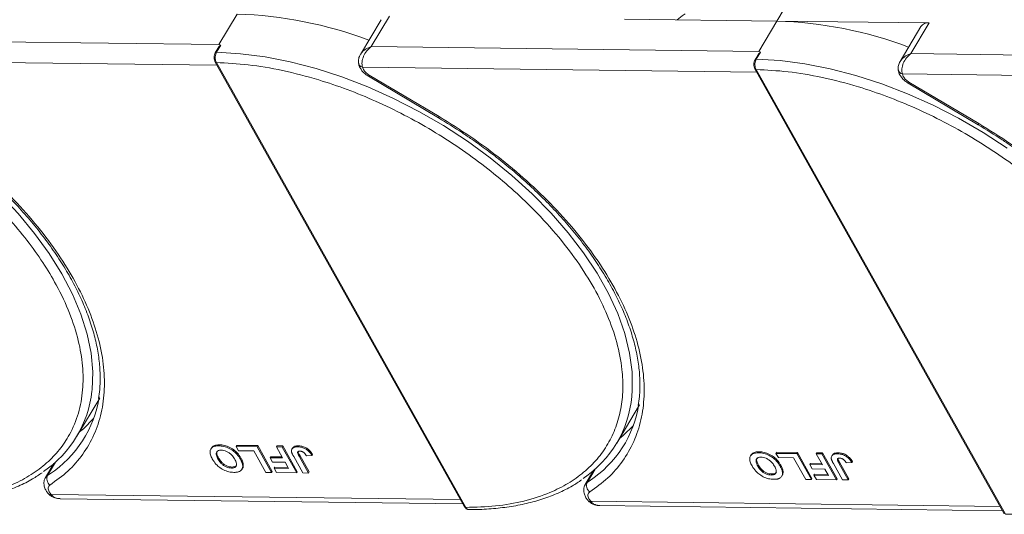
# Model space of a CAD drawing. Header units: millimetres. Extents: x -1190 to 891, y -97 to 1361.
# Tile 33 of 51: x 180 to 278, y 1027 to 1076. Entities that reach past the tile are written whole.
import ezdxf

# ---------------------------------------------------------------- set-up
doc = ezdxf.new("R2010")
doc.units = ezdxf.units.MM

msp = doc.modelspace()

# ---------------------------------------------------------------- linework, layer by layer
at = {"color": 7, "linetype": 'Continuous', "lineweight": 15}
for p, q in [((255.267, 1075.91), (257.378, 1079.459)), ((201.59, 1076.601), (199.781, 1073.559)), ((214.926, 1073.364), (216.735, 1076.406)), ((240.122, 1076.105), (255.267, 1075.91)), ((215.903, 1076.042), (213.849, 1072.588)), ((255.267, 1075.91), (253.458, 1072.868)), ((270.412, 1075.715), (255.267, 1075.91)), ((269.58, 1075.352), (267.525, 1071.897)), ((268.602, 1072.673), (270.412, 1075.715)), ((199.781, 1073.559), (161.249, 1074.055)), ((199.681, 1073.184), (199.419, 1072.744)), ((199.967, 1073.517), (199.537, 1072.795)), ((199.967, 1073.517), (199.781, 1073.559)), ((253.458, 1072.868), (214.926, 1073.364)), ((253.357, 1072.493), (253.096, 1072.053)), ((253.643, 1072.826), (253.214, 1072.104)), ((253.643, 1072.826), (253.458, 1072.868)), ((307.134, 1072.177), (268.602, 1072.673)), ((160.388, 1072.022), (199.581, 1071.518)), ((199.407, 1071.827), (224.205, 1027.566)), ((199.522, 1071.773), (224.32, 1027.512)), ((214.065, 1071.331), (214.159, 1071.074)), ((214.065, 1071.331), (253.257, 1070.827)), ((214.656, 1070.411), (221.604, 1066.279)), ((214.724, 1070.525), (221.672, 1066.393)), ((253.084, 1071.136), (277.881, 1026.875)), ((253.199, 1071.082), (277.996, 1026.821)), ((267.742, 1070.64), (267.835, 1070.384)), ((267.742, 1070.64), (306.934, 1070.136)), ((268.332, 1069.72), (275.281, 1065.588)), ((268.4, 1069.834), (275.349, 1065.702)), ((185.662, 1034.593), (187.924, 1038.395)), ((239.339, 1033.902), (241.6, 1037.704)), ((199.027, 1033.419), (198.966, 1033.318)), ((199.775, 1033.634), (199.835, 1033.735)), ((201.499, 1033.579), (201.559, 1033.68)), ((201.499, 1033.579), (203.579, 1033.552)), ((201.739, 1033.15), (201.499, 1033.579)), ((201.559, 1033.68), (203.639, 1033.654)), ((203.252, 1033.131), (201.739, 1033.15)), ((204.453, 1030.986), (203.252, 1033.131)), ((203.639, 1033.654), (203.579, 1033.552)), ((203.579, 1033.552), (205.02, 1030.979)), ((203.639, 1033.654), (205.081, 1031.08)), ((205.507, 1033.527), (205.567, 1033.629)), ((205.507, 1033.527), (206.074, 1033.52)), ((206.117, 1032.439), (205.507, 1033.527)), ((205.567, 1033.629), (206.134, 1033.622)), ((206.134, 1033.622), (206.074, 1033.52)), ((206.074, 1033.52), (207.516, 1030.947)), ((206.134, 1033.622), (207.576, 1031.048)), ((207.1, 1033.415), (207.039, 1033.313)), ((207.7, 1033.634), (207.64, 1033.533)), ((253.452, 1032.943), (253.512, 1033.045)), ((199.691, 1032.316), (199.752, 1032.418)), ((201.969, 1032.413), (201.909, 1032.312)), ((204.929, 1032.556), (204.869, 1032.455)), ((205.109, 1032.026), (204.869, 1032.455)), ((204.869, 1032.455), (206.117, 1032.439)), ((204.929, 1032.556), (206.059, 1032.542)), ((208.121, 1030.939), (207.212, 1032.561)), ((207.755, 1032.597), (207.815, 1032.699)), ((207.755, 1032.597), (208.688, 1030.932)), ((207.815, 1032.699), (208.748, 1031.033)), ((208.483, 1032.638), (209.032, 1032.663)), ((209.092, 1032.765), (209.032, 1032.663)), ((252.703, 1032.728), (252.643, 1032.627)), ((255.176, 1032.888), (255.236, 1032.99)), ((255.176, 1032.888), (257.255, 1032.861)), ((255.416, 1032.459), (255.176, 1032.888)), ((255.236, 1032.99), (257.316, 1032.963)), ((256.928, 1032.44), (255.416, 1032.459)), ((258.13, 1030.295), (256.928, 1032.44)), ((257.316, 1032.963), (257.255, 1032.861)), ((257.255, 1032.861), (258.697, 1030.288)), ((257.316, 1032.963), (258.757, 1030.389)), ((259.184, 1032.837), (259.244, 1032.938)), ((259.184, 1032.837), (259.751, 1032.829)), ((259.794, 1031.748), (259.184, 1032.837)), ((259.244, 1032.938), (259.811, 1032.931)), ((259.811, 1032.931), (259.751, 1032.829)), ((259.751, 1032.829), (261.193, 1030.256)), ((259.811, 1032.931), (261.253, 1030.357)), ((260.776, 1032.724), (260.716, 1032.622)), ((261.377, 1032.943), (261.317, 1032.842)), ((262.769, 1032.074), (262.708, 1031.972)), ((183.36, 1031.873), (182.535, 1030.485)), ((182.74, 1030.695), (183.527, 1032.019)), ((183.357, 1031.87), (183.359, 1031.87)), ((201.014, 1031.423), (201.075, 1031.525)), ((202.068, 1031.307), (202.128, 1031.408)), ((202.204, 1031.761), (202.143, 1031.659)), ((205.081, 1031.08), (205.02, 1030.979)), ((206.357, 1032.01), (205.109, 1032.026)), ((205.332, 1031.503), (205.272, 1031.401)), ((205.512, 1030.973), (205.272, 1031.401)), ((205.272, 1031.401), (206.708, 1031.383)), ((205.332, 1031.503), (206.651, 1031.486)), ((206.708, 1031.383), (206.357, 1032.01)), ((237.037, 1031.182), (236.212, 1029.794)), ((236.417, 1030.005), (237.204, 1031.328)), ((237.034, 1031.179), (237.035, 1031.179)), ((253.368, 1031.625), (253.428, 1031.727)), ((255.646, 1031.722), (255.585, 1031.621)), ((255.88, 1031.07), (255.82, 1030.968)), ((258.606, 1031.865), (258.546, 1031.764)), ((258.786, 1031.335), (258.546, 1031.764)), ((258.546, 1031.764), (259.794, 1031.748)), ((258.606, 1031.865), (259.736, 1031.851)), ((260.034, 1031.319), (258.786, 1031.335)), ((260.385, 1030.692), (260.034, 1031.319)), ((261.798, 1030.248), (260.889, 1031.87)), ((261.432, 1031.906), (261.492, 1032.008)), ((261.432, 1031.906), (262.365, 1030.241)), ((261.492, 1032.008), (262.425, 1030.342)), ((262.16, 1031.947), (262.708, 1031.972)), ((182.934, 1030.824), (182.74, 1030.695)), ((205.02, 1030.979), (204.453, 1030.986)), ((207.516, 1030.947), (205.512, 1030.973)), ((207.576, 1031.048), (207.516, 1030.947)), ((208.688, 1030.932), (208.121, 1030.939)), ((208.748, 1031.033), (208.688, 1030.932)), ((236.611, 1030.133), (236.417, 1030.005)), ((254.691, 1030.733), (254.752, 1030.834)), ((255.744, 1030.616), (255.805, 1030.717)), ((258.697, 1030.288), (258.13, 1030.295)), ((258.757, 1030.389), (258.697, 1030.288)), ((259.009, 1030.812), (258.948, 1030.711)), ((259.189, 1030.282), (258.948, 1030.711)), ((258.948, 1030.711), (260.385, 1030.692)), ((259.009, 1030.812), (260.327, 1030.795)), ((261.193, 1030.256), (259.189, 1030.282)), ((261.253, 1030.357), (261.193, 1030.256)), ((262.365, 1030.241), (261.798, 1030.248)), ((262.425, 1030.342), (262.365, 1030.241)), ((182.878, 1028.813), (182.868, 1028.825)), ((182.901, 1029.066), (183.096, 1028.808)), ((223.802, 1028.284), (183.096, 1028.808)), ((183.992, 1028.374), (224.041, 1027.858)), ((236.554, 1028.123), (236.545, 1028.134)), ((236.578, 1028.376), (236.772, 1028.118)), ((277.479, 1027.594), (236.772, 1028.118)), ((237.669, 1027.683), (277.718, 1027.167))]:
    msp.add_line(p, q, dxfattribs=at)
at = {"color": 7, "linetype": 'Continuous', "lineweight": 15, "flags": 128}
for points in [[(245.351, 1076.037), (245.862, 1076.425), (246.132, 1076.614)], [(199.537, 1072.795), (201.91, 1072.659), (204.364, 1072.343), (206.879, 1071.851), (209.435, 1071.185), (212.011, 1070.352), (214.588, 1069.358), (217.144, 1068.211), (219.659, 1066.92), (222.113, 1065.496), (224.487, 1063.949), (226.761, 1062.292), (228.918, 1060.539), (230.94, 1058.702), (232.811, 1056.798), (234.516, 1054.84), (236.043, 1052.846), (237.377, 1050.829), (238.51, 1048.808), (239.432, 1046.797), (240.135, 1044.813), (240.614, 1042.871), (240.865, 1040.987), (240.886, 1039.177), (240.838, 1038.557)], [(156.731, 1071.581), (159.309, 1070.686), (161.88, 1069.633), (164.423, 1068.431), (166.918, 1067.088), (169.344, 1065.616), (171.682, 1064.026), (173.914, 1062.331), (176.022, 1060.545), (177.989, 1058.681), (179.799, 1056.754), (181.438, 1054.781), (182.894, 1052.776), (184.153, 1050.756), (185.207, 1048.737), (186.047, 1046.734), (186.665, 1044.764), (187.059, 1042.842), (187.223, 1040.985), (187.157, 1039.205), (187.144, 1039.085)], [(253.214, 1072.104), (255.587, 1071.968), (258.041, 1071.652), (260.556, 1071.16), (263.112, 1070.494), (265.688, 1069.661), (268.264, 1068.667), (270.82, 1067.52), (273.335, 1066.23), (275.79, 1064.805), (278.163, 1063.258)], [(214.724, 1070.525), (214.688, 1070.465), (214.665, 1070.427), (214.656, 1070.411), (214.656, 1070.411)], [(268.4, 1069.834), (268.364, 1069.774), (268.342, 1069.736), (268.333, 1069.721), (268.332, 1069.72)], [(221.672, 1066.393), (221.636, 1066.333), (221.614, 1066.294), (221.605, 1066.279), (221.604, 1066.279)], [(275.349, 1065.702), (275.313, 1065.642), (275.29, 1065.603), (275.281, 1065.588), (275.281, 1065.588)], [(185.912, 1035.013), (186.305, 1035.344), (187.32, 1036.352)], [(239.589, 1034.322), (239.982, 1034.653), (240.996, 1035.661)], [(182.538, 1030.491), (182.597, 1030.572), (182.74, 1030.695)], [(236.215, 1029.8), (236.274, 1029.881), (236.417, 1030.005)]]:
    msp.add_lwpolyline(points, dxfattribs=at)
at = {"color": 7, "linetype": 'Continuous', "lineweight": 15}
for centre, radius, start, end in [((200.326, 1035.872), 40.748, 69.35834, 88.22275), ((254.003, 1035.181), 40.748, 69.35834, 88.22275), ((270.301, 1074.834), 0.888, 82.87283, 144.3365), ((199.521, 1072.67), 0.126, 82.49194, 144.09954), ((199.511, 1071.9), 0.127, 214.96587, 274.88426), ((214.149, 1071.824), 0.5, 180.668, 260.35251), ((253.197, 1071.979), 0.126, 82.49194, 144.09954), ((253.188, 1071.209), 0.127, 214.96587, 274.88426), ((267.825, 1071.133), 0.5, 180.668, 260.35251), ((176.157, 1040.244), 11.047, 304.07115, 353.97322), ((176.724, 1040.244), 11.283, 303.39574, 351.14243), ((229.806, 1039.572), 11.078, 303.96754, 354.74389), ((230.401, 1039.553), 11.283, 303.39574, 351.14243), ((183.459, 1030.364), 0.792, 155.22009, 232.54306), ((237.136, 1029.673), 0.792, 155.22009, 232.54306), ((182.991, 1028.981), 0.202, 236.03869, 301.32272), ((236.667, 1028.29), 0.202, 236.03869, 301.32272), ((224.309, 1027.639), 0.127, 214.9547, 274.88524)]:
    msp.add_arc(centre, radius, start, end, dxfattribs=at)
for points, knots in [([(199.684, 1073.182), (199.693, 1073.2), (199.737, 1073.283), (199.809, 1073.369), (199.878, 1073.444), (199.905, 1073.471), (199.923, 1073.488), (199.936, 1073.5), (199.946, 1073.508), (199.953, 1073.513), (199.959, 1073.516), (199.963, 1073.517), (199.965, 1073.517), (199.966, 1073.517), (199.967, 1073.517)], [0, 0, 0, 0, 0.1362747, 0.628083, 0.7491851, 0.8303049, 0.8846383, 0.9212056, 0.946082, 0.9691561, 0.9812989, 0.990211, 0.9974391, 1, 1, 1, 1]), ([(213.847, 1072.547), (213.899, 1072.638), (214.026, 1072.861), (214.406, 1073.154), (214.752, 1073.294), (214.926, 1073.364)], [0, 0, 0, 0, 0.255106, 0.626079, 1, 1, 1, 1]), ([(214.926, 1073.364), (214.769, 1073.226), (214.458, 1072.951), (214.135, 1072.403), (214.004, 1071.922), (214.001, 1071.562), (214.044, 1071.408), (214.065, 1071.331)], [0, 0, 0, 0, 0.251314, 0.500207, 0.749155, 0.875936, 1, 1, 1, 1]), ([(199.419, 1072.744), (199.387, 1072.677), (199.324, 1072.544), (199.295, 1072.287), (199.318, 1072.029), (199.377, 1071.895), (199.407, 1071.827)], [0, 0, 0, 0, 0.2499875, 0.4997845, 0.7494633, 1, 1, 1, 1]), ([(199.537, 1072.795), (199.508, 1072.736), (199.445, 1072.609), (199.409, 1072.397), (199.406, 1072.208), (199.423, 1072.055), (199.46, 1071.903), (199.501, 1071.817), (199.522, 1071.773)], [0, 0, 0, 0, 0.202144, 0.435712, 0.564895, 0.702008, 0.847044, 1, 1, 1, 1]), ([(213.832, 1072.559), (213.771, 1072.434), (213.675, 1072.237), (213.631, 1071.928), (213.652, 1071.763), (213.664, 1071.676)], [0, 0, 0, 0, 0.448563, 0.710789, 1, 1, 1, 1]), ([(253.361, 1072.491), (253.37, 1072.509), (253.414, 1072.592), (253.486, 1072.678), (253.555, 1072.753), (253.581, 1072.78), (253.6, 1072.797), (253.613, 1072.809), (253.622, 1072.817), (253.63, 1072.822), (253.636, 1072.825), (253.64, 1072.826), (253.642, 1072.827), (253.643, 1072.826), (253.643, 1072.826)], [0, 0, 0, 0, 0.1362747, 0.628083, 0.7491851, 0.8303049, 0.8846383, 0.9212056, 0.946082, 0.9691561, 0.9812989, 0.990211, 0.9974391, 1, 1, 1, 1]), ([(267.524, 1071.856), (267.575, 1071.947), (267.702, 1072.17), (268.083, 1072.463), (268.429, 1072.603), (268.602, 1072.673)], [0, 0, 0, 0, 0.255106, 0.626079, 1, 1, 1, 1]), ([(268.602, 1072.673), (268.446, 1072.535), (268.134, 1072.26), (267.811, 1071.712), (267.681, 1071.232), (267.678, 1070.871), (267.721, 1070.717), (267.742, 1070.64)], [0, 0, 0, 0, 0.251314, 0.500207, 0.749155, 0.875936, 1, 1, 1, 1]), ([(199.522, 1071.773), (200.57, 1071.721), (202.698, 1071.616), (206.125, 1071.027), (209.433, 1070.173), (212.538, 1069.118), (215.389, 1067.948), (218.222, 1066.581), (221.007, 1065.026), (223.694, 1063.31), (226.237, 1061.462), (228.614, 1059.506), (231.007, 1057.274), (233.322, 1054.769), (235.431, 1052.035), (237.141, 1049.318), (238.473, 1046.606), (239.419, 1043.887), (239.897, 1041.405), (239.989, 1039.203), (239.784, 1037.281), (239.29, 1035.472), (238.501, 1033.801), (237.431, 1032.295), (236.099, 1030.982), (234.527, 1029.869), (232.568, 1028.878), (230.176, 1028.098), (227.364, 1027.59), (225.324, 1027.538), (224.32, 1027.512)], [0, 0, 0, 0, 0.038845, 0.078883, 0.12003, 0.152186, 0.184338, 0.217171, 0.25, 0.282833, 0.315662, 0.347818, 0.37997, 0.421121, 0.461157, 0.5, 0.538846, 0.578883, 0.62003, 0.652186, 0.684338, 0.717171, 0.75, 0.782833, 0.815662, 0.847818, 0.87997, 0.921121, 0.961156, 1, 1, 1, 1]), ([(213.675, 1071.729), (213.68, 1071.66), (213.695, 1071.464), (213.844, 1071.186), (214.063, 1070.883), (214.333, 1070.622), (214.552, 1070.479), (214.656, 1070.411)], [0, 0, 0, 0, 0.128735, 0.363829, 0.562351, 0.794136, 1, 1, 1, 1]), ([(253.096, 1072.053), (253.064, 1071.987), (253.001, 1071.853), (252.971, 1071.596), (252.994, 1071.338), (253.054, 1071.204), (253.084, 1071.136)], [0, 0, 0, 0, 0.2499875, 0.4997845, 0.7494633, 1, 1, 1, 1]), ([(253.214, 1072.104), (253.185, 1072.045), (253.122, 1071.919), (253.086, 1071.706), (253.083, 1071.517), (253.1, 1071.364), (253.136, 1071.212), (253.178, 1071.126), (253.199, 1071.082)], [0, 0, 0, 0, 0.202144, 0.435712, 0.564895, 0.702008, 0.847044, 1, 1, 1, 1]), ([(267.509, 1071.868), (267.448, 1071.744), (267.352, 1071.546), (267.307, 1071.238), (267.329, 1071.072), (267.341, 1070.985)], [0, 0, 0, 0, 0.448563, 0.710789, 1, 1, 1, 1]), ([(156.469, 1070.601), (157.612, 1070.212), (159.933, 1069.422), (163.443, 1067.844), (166.676, 1066.112), (169.571, 1064.3), (172.12, 1062.489), (174.543, 1060.54), (176.808, 1058.47), (178.876, 1056.315), (180.712, 1054.112), (182.303, 1051.886), (183.761, 1049.452), (184.984, 1046.844), (185.852, 1044.139), (186.282, 1041.579), (186.293, 1039.15), (185.869, 1036.845), (185.05, 1034.87), (183.953, 1033.229), (182.676, 1031.891), (181.138, 1030.734), (179.345, 1029.777), (177.329, 1029.034), (175.124, 1028.52), (172.76, 1028.232), (170.031, 1028.164), (166.931, 1028.395), (163.51, 1028.966), (161.202, 1029.611), (160.065, 1029.929)], [0, 0, 0, 0, 0.038845, 0.078883, 0.12003, 0.152186, 0.184338, 0.217171, 0.25, 0.282833, 0.315662, 0.347818, 0.37997, 0.421121, 0.461157, 0.5, 0.538846, 0.578883, 0.62003, 0.652186, 0.684338, 0.717171, 0.75, 0.782833, 0.815662, 0.847818, 0.87997, 0.921121, 0.961156, 1, 1, 1, 1]), ([(253.199, 1071.082), (254.247, 1071.03), (256.375, 1070.925), (259.802, 1070.336), (263.11, 1069.482), (266.214, 1068.427), (269.066, 1067.257), (271.899, 1065.89), (274.683, 1064.335), (277.371, 1062.619), (279.914, 1060.771), (282.29, 1058.815), (284.683, 1056.583), (286.999, 1054.078), (289.108, 1051.344), (290.817, 1048.627), (292.149, 1045.915), (293.095, 1043.196), (293.574, 1040.715), (293.665, 1038.512), (293.461, 1036.59), (292.967, 1034.781), (292.177, 1033.11), (291.108, 1031.604), (289.776, 1030.291), (288.204, 1029.178), (286.245, 1028.187), (283.853, 1027.407), (281.04, 1026.899), (279.001, 1026.847), (277.996, 1026.821)], [0, 0, 0, 0, 0.038845, 0.078883, 0.12003, 0.152186, 0.184338, 0.217171, 0.25, 0.282833, 0.315662, 0.347818, 0.37997, 0.421121, 0.461157, 0.5, 0.538846, 0.578883, 0.62003, 0.652186, 0.684338, 0.717171, 0.75, 0.782833, 0.815662, 0.847818, 0.87997, 0.921121, 0.961156, 1, 1, 1, 1]), ([(267.352, 1071.038), (267.357, 1070.969), (267.371, 1070.773), (267.521, 1070.495), (267.74, 1070.192), (268.01, 1069.931), (268.229, 1069.788), (268.332, 1069.72)], [0, 0, 0, 0, 0.128735, 0.363829, 0.562351, 0.794136, 1, 1, 1, 1]), ([(167.93, 1066.968), (168.732, 1066.476), (169.856, 1065.787), (171.456, 1064.698), (172.787, 1063.743), (174.318, 1062.56), (175.861, 1061.277), (177.398, 1059.892), (178.892, 1058.426), (180.319, 1056.896), (181.659, 1055.315), (182.897, 1053.696), (184.019, 1052.052), (185.015, 1050.395), (185.878, 1048.734), (186.6, 1047.081), (187.176, 1045.445), (187.602, 1043.834), (187.877, 1042.253), (187.988, 1040.713), (187.967, 1039.404), (187.84, 1038.642), (187.792, 1038.351)], [0, 0, 0, 0, 0.064101, 0.089801, 0.132415, 0.176482, 0.223573, 0.272509, 0.322812, 0.374099, 0.426103, 0.478632, 0.531549, 0.584759, 0.638206, 0.691868, 0.745759, 0.79993, 0.854482, 0.909574, 0.965431, 1, 1, 1, 1]), ([(167.996, 1067.084), (169.058, 1066.425), (171.203, 1065.093), (174.243, 1062.833), (177.118, 1060.393), (179.75, 1057.798), (182.087, 1055.105), (184.082, 1052.368), (185.706, 1049.644), (186.956, 1046.964), (187.838, 1044.33), (188.342, 1041.747), (188.447, 1039.249), (188.138, 1036.889), (187.418, 1034.716), (186.299, 1032.779), (184.845, 1031.086), (183.596, 1030.182), (182.977, 1029.735)], [0, 0, 0, 0, 0.061038, 0.123312, 0.186438, 0.25, 0.313562, 0.376688, 0.438962, 0.5, 0.561038, 0.623312, 0.686438, 0.75, 0.813562, 0.876688, 0.938962, 1, 1, 1, 1]), ([(221.672, 1066.393), (222.734, 1065.734), (224.88, 1064.402), (227.92, 1062.142), (230.795, 1059.702), (233.427, 1057.107), (235.763, 1054.414), (237.758, 1051.677), (239.382, 1048.953), (240.632, 1046.273), (241.514, 1043.639), (242.019, 1041.056), (242.124, 1038.558), (241.814, 1036.198), (241.095, 1034.025), (239.976, 1032.088), (238.522, 1030.395), (237.272, 1029.491), (236.654, 1029.044)], [0, 0, 0, 0, 0.061038, 0.123312, 0.186438, 0.25, 0.313562, 0.376688, 0.438962, 0.5, 0.561038, 0.623312, 0.686438, 0.75, 0.813562, 0.876688, 0.938962, 1, 1, 1, 1]), ([(221.607, 1066.277), (222.409, 1065.786), (223.533, 1065.096), (225.133, 1064.007), (226.463, 1063.052), (227.995, 1061.869), (229.538, 1060.586), (231.074, 1059.201), (232.568, 1057.736), (233.996, 1056.205), (235.336, 1054.624), (236.574, 1053.005), (237.696, 1051.361), (238.692, 1049.704), (239.555, 1048.044), (240.277, 1046.391), (240.853, 1044.754), (241.279, 1043.143), (241.554, 1041.562), (241.665, 1040.022), (241.644, 1038.713), (241.517, 1037.951), (241.468, 1037.66)], [0, 0, 0, 0, 0.064101, 0.089801, 0.132415, 0.176482, 0.223573, 0.272509, 0.322812, 0.374099, 0.426103, 0.478632, 0.531549, 0.584759, 0.638206, 0.691868, 0.745759, 0.79993, 0.854482, 0.909574, 0.965431, 1, 1, 1, 1]), ([(275.283, 1065.587), (276.086, 1065.095), (277.209, 1064.406), (278.81, 1063.316), (280.14, 1062.361), (281.672, 1061.178), (283.214, 1059.895), (284.751, 1058.51), (286.245, 1057.045), (287.672, 1055.514), (289.013, 1053.933), (290.25, 1052.315), (291.372, 1050.671), (292.369, 1049.013), (293.231, 1047.353), (293.953, 1045.7), (294.53, 1044.063), (294.956, 1042.452), (295.231, 1040.871), (295.342, 1039.332), (295.321, 1038.022), (295.194, 1037.26), (295.145, 1036.969)], [0, 0, 0, 0, 0.064101, 0.089801, 0.132415, 0.176482, 0.223573, 0.272509, 0.322812, 0.374099, 0.426103, 0.478632, 0.531549, 0.584759, 0.638206, 0.691868, 0.745759, 0.79993, 0.854482, 0.909574, 0.965431, 1, 1, 1, 1]), ([(275.349, 1065.702), (276.411, 1065.043), (278.557, 1063.712), (281.597, 1061.452), (284.471, 1059.012), (287.104, 1056.416), (289.44, 1053.723), (291.435, 1050.986), (293.059, 1048.263), (294.309, 1045.582), (295.191, 1042.948), (295.695, 1040.365), (295.8, 1037.867), (295.491, 1035.507), (294.771, 1033.334), (293.653, 1031.397), (292.198, 1029.704), (290.949, 1028.801), (290.331, 1028.353)], [0, 0, 0, 0, 0.061038, 0.123312, 0.186438, 0.25, 0.313562, 0.376688, 0.438962, 0.5, 0.561038, 0.623312, 0.686438, 0.75, 0.813562, 0.876688, 0.938962, 1, 1, 1, 1]), ([(199.117, 1032.336), (199.081, 1032.404), (198.971, 1032.611), (198.87, 1032.94), (198.91, 1033.277), (199.114, 1033.513), (199.427, 1033.625), (199.67, 1033.631), (199.775, 1033.634)], [0, 0, 0, 0, 0.101888, 0.307343, 0.492963, 0.678647, 0.860791, 1, 1, 1, 1]), ([(199.039, 1033.411), (199.085, 1033.478), (199.187, 1033.629), (199.489, 1033.725), (199.73, 1033.732), (199.835, 1033.735)], [0, 0, 0, 0, 0.315977, 0.703684, 1, 1, 1, 1]), ([(199.691, 1032.316), (199.655, 1032.385), (199.554, 1032.578), (199.486, 1032.846), (199.569, 1033.059), (199.725, 1033.175), (199.896, 1033.204), (199.997, 1033.205), (200.016, 1033.205)], [0, 0, 0, 0, 0.15859, 0.447239, 0.620381, 0.793575, 0.961295, 1, 1, 1, 1]), ([(199.752, 1032.418), (199.716, 1032.486), (199.616, 1032.678), (199.54, 1032.938), (199.609, 1033.073), (199.631, 1033.116)], [0, 0, 0, 0, 0.271027, 0.764321, 1, 1, 1, 1]), ([(199.775, 1033.634), (199.855, 1033.631), (200.097, 1033.621), (200.541, 1033.518), (201.049, 1033.261), (201.504, 1032.893), (201.762, 1032.564), (201.882, 1032.357), (201.909, 1032.312)], [0, 0, 0, 0, 0.102171, 0.30922, 0.51365, 0.692275, 0.932413, 1, 1, 1, 1]), ([(199.835, 1033.735), (199.915, 1033.732), (200.157, 1033.722), (200.602, 1033.619), (201.109, 1033.363), (201.565, 1032.994), (201.822, 1032.665), (201.943, 1032.459), (201.969, 1032.413)], [0, 0, 0, 0, 0.102171, 0.30922, 0.51365, 0.692275, 0.932413, 1, 1, 1, 1]), ([(200.016, 1033.205), (200.098, 1033.199), (200.263, 1033.188), (200.54, 1033.092), (200.817, 1032.934), (201.106, 1032.679), (201.263, 1032.456), (201.343, 1032.317), (201.351, 1032.302)], [0, 0, 0, 0, 0.15971, 0.320429, 0.491074, 0.67705, 0.96629, 1, 1, 1, 1]), ([(207.002, 1033.05), (206.998, 1033.113), (206.99, 1033.241), (207.082, 1033.394), (207.285, 1033.519), (207.506, 1033.527), (207.64, 1033.533)], [0, 0, 0, 0, 0.20646, 0.413515, 0.645211, 1, 1, 1, 1]), ([(207.212, 1032.561), (207.193, 1032.596), (207.156, 1032.664), (207.109, 1032.757), (207.071, 1032.838), (207.043, 1032.909), (207.017, 1032.98), (207.007, 1033.027), (207.002, 1033.05)], [0, 0, 0, 0, 0.20827, 0.416707, 0.561481, 0.706573, 0.852825, 1, 1, 1, 1]), ([(207.109, 1033.409), (207.121, 1033.434), (207.16, 1033.517), (207.35, 1033.617), (207.568, 1033.628), (207.7, 1033.634)], [0, 0, 0, 0, 0.148382, 0.484821, 1, 1, 1, 1]), ([(207.755, 1032.597), (207.718, 1032.666), (207.654, 1032.785), (207.603, 1032.928), (207.605, 1033.019), (207.646, 1033.068), (207.726, 1033.101), (207.799, 1033.103), (207.844, 1033.104)], [0, 0, 0, 0, 0.292027, 0.504854, 0.613905, 0.723685, 0.829816, 1, 1, 1, 1]), ([(207.64, 1033.533), (207.721, 1033.529), (207.904, 1033.52), (208.217, 1033.434), (208.522, 1033.263), (208.819, 1033), (208.948, 1032.796), (209.032, 1032.663)], [0, 0, 0, 0, 0.155292, 0.353145, 0.543243, 0.704067, 1, 1, 1, 1]), ([(207.672, 1033.033), (207.673, 1033.027), (207.679, 1032.924), (207.749, 1032.808), (207.815, 1032.699)], [0, 0, 0, 0, 0.0579521, 1, 1, 1, 1]), ([(207.7, 1033.634), (207.781, 1033.63), (207.964, 1033.621), (208.277, 1033.535), (208.583, 1033.365), (208.879, 1033.102), (209.008, 1032.897), (209.092, 1032.765)], [0, 0, 0, 0, 0.155292, 0.353145, 0.543243, 0.704067, 1, 1, 1, 1]), ([(207.844, 1033.104), (207.869, 1033.103), (207.919, 1033.101), (207.993, 1033.084), (208.062, 1033.06), (208.12, 1033.031), (208.176, 1032.997), (208.21, 1032.972), (208.227, 1032.959)], [0, 0, 0, 0, 0.202387, 0.410907, 0.557829, 0.709472, 0.853224, 1, 1, 1, 1]), ([(252.715, 1032.72), (252.761, 1032.788), (252.864, 1032.938), (253.166, 1033.034), (253.407, 1033.041), (253.512, 1033.045)], [0, 0, 0, 0, 0.315977, 0.703684, 1, 1, 1, 1]), ([(253.512, 1033.045), (253.592, 1033.041), (253.834, 1033.031), (254.278, 1032.928), (254.786, 1032.672), (255.241, 1032.303), (255.499, 1031.974), (255.619, 1031.768), (255.646, 1031.722)], [0, 0, 0, 0, 0.102171, 0.30922, 0.51365, 0.692275, 0.932413, 1, 1, 1, 1]), ([(201.262, 1030.994), (201.182, 1030.998), (200.94, 1031.008), (200.498, 1031.113), (199.992, 1031.368), (199.536, 1031.736), (199.271, 1032.072), (199.147, 1032.285), (199.117, 1032.336)], [0, 0, 0, 0, 0.101398, 0.306996, 0.506144, 0.685262, 0.924557, 1, 1, 1, 1]), ([(201.014, 1031.423), (200.933, 1031.429), (200.769, 1031.44), (200.494, 1031.529), (200.227, 1031.68), (199.953, 1031.919), (199.793, 1032.141), (199.708, 1032.288), (199.691, 1032.316)], [0, 0, 0, 0, 0.160292, 0.321922, 0.490761, 0.657569, 0.933883, 1, 1, 1, 1]), ([(201.075, 1031.525), (200.993, 1031.53), (200.829, 1031.541), (200.554, 1031.631), (200.287, 1031.781), (200.014, 1032.021), (199.853, 1032.242), (199.768, 1032.389), (199.752, 1032.418)], [0, 0, 0, 0, 0.160292, 0.321922, 0.490761, 0.657569, 0.933883, 1, 1, 1, 1]), ([(201.351, 1032.302), (201.387, 1032.233), (201.479, 1032.06), (201.547, 1031.815), (201.499, 1031.603), (201.36, 1031.475), (201.181, 1031.427), (201.057, 1031.424), (201.014, 1031.423)], [0, 0, 0, 0, 0.1586166, 0.4008637, 0.5730594, 0.7454856, 0.9129852, 1, 1, 1, 1]), ([(201.909, 1032.312), (201.928, 1032.277), (201.966, 1032.209), (202.017, 1032.102), (202.064, 1031.993), (202.103, 1031.88), (202.132, 1031.768), (202.14, 1031.695), (202.143, 1031.659)], [0, 0, 0, 0, 0.15395, 0.308181, 0.478699, 0.649961, 0.824203, 1, 1, 1, 1]), ([(201.969, 1032.413), (201.988, 1032.379), (202.026, 1032.31), (202.077, 1032.204), (202.124, 1032.094), (202.163, 1031.981), (202.193, 1031.869), (202.2, 1031.797), (202.204, 1031.761)], [0, 0, 0, 0, 0.15395, 0.308181, 0.478699, 0.649961, 0.824203, 1, 1, 1, 1]), ([(208.227, 1032.959), (208.249, 1032.939), (208.293, 1032.9), (208.342, 1032.842), (208.384, 1032.787), (208.419, 1032.738), (208.452, 1032.688), (208.473, 1032.654), (208.483, 1032.638)], [0, 0, 0, 0, 0.193806, 0.393127, 0.544069, 0.695412, 0.847613, 1, 1, 1, 1]), ([(252.794, 1031.645), (252.758, 1031.714), (252.648, 1031.921), (252.547, 1032.249), (252.587, 1032.587), (252.791, 1032.822), (253.103, 1032.934), (253.346, 1032.94), (253.452, 1032.943)], [0, 0, 0, 0, 0.101888, 0.307343, 0.492963, 0.678647, 0.860791, 1, 1, 1, 1]), ([(253.368, 1031.625), (253.332, 1031.694), (253.231, 1031.887), (253.163, 1032.155), (253.246, 1032.368), (253.402, 1032.484), (253.573, 1032.513), (253.674, 1032.514), (253.693, 1032.514)], [0, 0, 0, 0, 0.15859, 0.447239, 0.620381, 0.793575, 0.961295, 1, 1, 1, 1]), ([(253.428, 1031.727), (253.393, 1031.795), (253.293, 1031.988), (253.217, 1032.247), (253.285, 1032.382), (253.308, 1032.425)], [0, 0, 0, 0, 0.271027, 0.764321, 1, 1, 1, 1]), ([(253.452, 1032.943), (253.532, 1032.94), (253.774, 1032.93), (254.218, 1032.827), (254.726, 1032.57), (255.181, 1032.202), (255.439, 1031.873), (255.559, 1031.666), (255.585, 1031.621)], [0, 0, 0, 0, 0.102171, 0.30922, 0.51365, 0.692275, 0.932413, 1, 1, 1, 1]), ([(253.693, 1032.514), (253.775, 1032.508), (253.94, 1032.497), (254.217, 1032.401), (254.494, 1032.243), (254.783, 1031.988), (254.939, 1031.765), (255.019, 1031.626), (255.028, 1031.611)], [0, 0, 0, 0, 0.15971, 0.320429, 0.491074, 0.67705, 0.96629, 1, 1, 1, 1]), ([(260.679, 1032.359), (260.675, 1032.422), (260.667, 1032.55), (260.759, 1032.703), (260.961, 1032.828), (261.183, 1032.837), (261.317, 1032.842)], [0, 0, 0, 0, 0.20646, 0.413515, 0.645211, 1, 1, 1, 1]), ([(260.889, 1031.87), (260.87, 1031.905), (260.832, 1031.973), (260.786, 1032.066), (260.748, 1032.147), (260.72, 1032.218), (260.694, 1032.29), (260.684, 1032.336), (260.679, 1032.359)], [0, 0, 0, 0, 0.20827, 0.416707, 0.561481, 0.706573, 0.852825, 1, 1, 1, 1]), ([(260.786, 1032.718), (260.798, 1032.743), (260.837, 1032.826), (261.027, 1032.927), (261.245, 1032.937), (261.377, 1032.943)], [0, 0, 0, 0, 0.148382, 0.484821, 1, 1, 1, 1]), ([(261.432, 1031.906), (261.395, 1031.975), (261.331, 1032.094), (261.28, 1032.237), (261.281, 1032.329), (261.323, 1032.377), (261.402, 1032.41), (261.475, 1032.412), (261.521, 1032.413)], [0, 0, 0, 0, 0.292027, 0.504854, 0.613905, 0.723685, 0.829816, 1, 1, 1, 1]), ([(261.317, 1032.842), (261.397, 1032.838), (261.581, 1032.829), (261.893, 1032.743), (262.199, 1032.572), (262.495, 1032.309), (262.625, 1032.105), (262.708, 1031.972)], [0, 0, 0, 0, 0.155292, 0.353145, 0.543243, 0.704067, 1, 1, 1, 1]), ([(261.349, 1032.342), (261.349, 1032.336), (261.356, 1032.233), (261.426, 1032.117), (261.492, 1032.008)], [0, 0, 0, 0, 0.057952, 1, 1, 1, 1]), ([(261.377, 1032.943), (261.458, 1032.939), (261.641, 1032.93), (261.954, 1032.844), (262.259, 1032.674), (262.556, 1032.411), (262.685, 1032.206), (262.769, 1032.074)], [0, 0, 0, 0, 0.155292, 0.353145, 0.543243, 0.704067, 1, 1, 1, 1]), ([(261.521, 1032.413), (261.545, 1032.412), (261.596, 1032.41), (261.67, 1032.393), (261.738, 1032.369), (261.797, 1032.34), (261.853, 1032.306), (261.887, 1032.281), (261.904, 1032.268)], [0, 0, 0, 0, 0.202387, 0.410907, 0.557829, 0.709472, 0.853224, 1, 1, 1, 1]), ([(261.904, 1032.268), (261.925, 1032.249), (261.97, 1032.21), (262.019, 1032.151), (262.061, 1032.097), (262.096, 1032.047), (262.129, 1031.997), (262.149, 1031.963), (262.16, 1031.947)], [0, 0, 0, 0, 0.193806, 0.393127, 0.544069, 0.695412, 0.847613, 1, 1, 1, 1]), ([(201.54, 1031.711), (201.501, 1031.665), (201.423, 1031.573), (201.241, 1031.528), (201.117, 1031.526), (201.075, 1031.525)], [0, 0, 0, 0, 0.3981888, 0.7942495, 1, 1, 1, 1]), ([(201.827, 1031.088), (201.797, 1031.075), (201.738, 1031.05), (201.644, 1031.027), (201.55, 1031.01), (201.458, 1031), (201.362, 1030.994), (201.295, 1030.994), (201.262, 1030.994)], [0, 0, 0, 0, 0.185429, 0.37219, 0.527708, 0.683877, 0.841678, 1, 1, 1, 1]), ([(202.143, 1031.659), (202.143, 1031.598), (202.141, 1031.475), (202.067, 1031.277), (201.951, 1031.149), (201.84, 1031.094), (201.827, 1031.088)], [0, 0, 0, 0, 0.250896, 0.502166, 0.940512, 1, 1, 1, 1]), ([(202.204, 1031.761), (202.201, 1031.701), (202.197, 1031.58), (202.172, 1031.458), (202.128, 1031.414), (202.124, 1031.411)], [0, 0, 0, 0, 0.478395, 0.957504, 1, 1, 1, 1]), ([(254.939, 1030.304), (254.859, 1030.307), (254.616, 1030.317), (254.174, 1030.422), (253.669, 1030.678), (253.213, 1031.045), (252.948, 1031.381), (252.824, 1031.594), (252.794, 1031.645)], [0, 0, 0, 0, 0.101398, 0.306996, 0.506144, 0.685262, 0.924557, 1, 1, 1, 1]), ([(254.691, 1030.733), (254.609, 1030.738), (254.445, 1030.749), (254.17, 1030.839), (253.904, 1030.989), (253.63, 1031.228), (253.47, 1031.45), (253.385, 1031.597), (253.368, 1031.625)], [0, 0, 0, 0, 0.160292, 0.321922, 0.490761, 0.657569, 0.933883, 1, 1, 1, 1]), ([(254.752, 1030.834), (254.67, 1030.839), (254.506, 1030.85), (254.231, 1030.94), (253.964, 1031.09), (253.69, 1031.33), (253.53, 1031.551), (253.445, 1031.698), (253.428, 1031.727)], [0, 0, 0, 0, 0.160292, 0.321922, 0.490761, 0.657569, 0.933883, 1, 1, 1, 1]), ([(255.028, 1031.611), (255.064, 1031.543), (255.155, 1031.369), (255.223, 1031.124), (255.175, 1030.913), (255.037, 1030.784), (254.858, 1030.736), (254.734, 1030.733), (254.691, 1030.733)], [0, 0, 0, 0, 0.1586166, 0.4008637, 0.5730594, 0.7454856, 0.9129852, 1, 1, 1, 1]), ([(255.585, 1031.621), (255.604, 1031.587), (255.642, 1031.518), (255.693, 1031.411), (255.74, 1031.302), (255.779, 1031.189), (255.809, 1031.077), (255.816, 1031.005), (255.82, 1030.968)], [0, 0, 0, 0, 0.1539502, 0.3081809, 0.478699, 0.6499612, 0.8242026, 1, 1, 1, 1]), ([(255.646, 1031.722), (255.665, 1031.688), (255.703, 1031.619), (255.754, 1031.513), (255.801, 1031.403), (255.84, 1031.29), (255.869, 1031.178), (255.877, 1031.106), (255.88, 1031.07)], [0, 0, 0, 0, 0.1539502, 0.3081809, 0.478699, 0.6499612, 0.8242026, 1, 1, 1, 1]), ([(255.88, 1031.07), (255.878, 1031.01), (255.873, 1030.889), (255.849, 1030.767), (255.805, 1030.723), (255.801, 1030.72)], [0, 0, 0, 0, 0.478395, 0.957504, 1, 1, 1, 1]), ([(160.153, 1029.757), (160.565, 1029.631), (161.653, 1029.297), (163.412, 1028.871), (165.426, 1028.471), (167.426, 1028.186), (169.396, 1028.016), (171.321, 1027.967), (173.189, 1028.042), (174.987, 1028.242), (176.704, 1028.57), (178.332, 1029.025), (179.857, 1029.613), (181.159, 1030.252), (181.889, 1030.749), (182.197, 1030.96)], [0, 0, 0, 0, 0.047333, 0.125032, 0.203864, 0.283548, 0.363883, 0.444734, 0.526013, 0.607679, 0.68972, 0.772174, 0.855123, 0.938704, 1, 1, 1, 1]), ([(182.549, 1030.49), (182.537, 1030.475), (182.422, 1030.343), (182.359, 1029.985), (182.408, 1029.545), (182.586, 1029.179), (182.744, 1028.947), (182.856, 1028.843), (182.883, 1028.818)], [0, 0, 0, 0, 0.031493, 0.28881, 0.557641, 0.767111, 0.943996, 1, 1, 1, 1]), ([(224.61, 1027.306), (224.735, 1027.303), (225.506, 1027.28), (226.862, 1027.358), (228.665, 1027.55), (230.381, 1027.88), (232.009, 1028.334), (233.533, 1028.922), (234.825, 1029.555), (235.546, 1030.046), (235.845, 1030.25)], [0, 0, 0, 0, 0.027585, 0.170413, 0.31392, 0.458087, 0.602979, 0.748741, 0.895614, 1, 1, 1, 1]), ([(255.216, 1031.02), (255.177, 1030.974), (255.1, 1030.882), (254.918, 1030.837), (254.794, 1030.835), (254.752, 1030.834)], [0, 0, 0, 0, 0.3981888, 0.7942495, 1, 1, 1, 1]), ([(255.503, 1030.397), (255.474, 1030.384), (255.415, 1030.36), (255.32, 1030.336), (255.227, 1030.319), (255.135, 1030.309), (255.039, 1030.303), (254.972, 1030.304), (254.939, 1030.304)], [0, 0, 0, 0, 0.185429, 0.37219, 0.527708, 0.683877, 0.841678, 1, 1, 1, 1]), ([(255.82, 1030.968), (255.819, 1030.907), (255.818, 1030.785), (255.744, 1030.586), (255.627, 1030.458), (255.517, 1030.403), (255.503, 1030.397)], [0, 0, 0, 0, 0.250896, 0.502166, 0.940512, 1, 1, 1, 1]), ([(182.901, 1029.066), (182.869, 1029.134), (182.804, 1029.27), (182.793, 1029.46), (182.845, 1029.625), (182.934, 1029.699), (182.977, 1029.735)], [0, 0, 0, 0, 0.245536, 0.5, 0.754464, 1, 1, 1, 1]), ([(236.226, 1029.799), (236.213, 1029.785), (236.098, 1029.652), (236.036, 1029.294), (236.085, 1028.854), (236.263, 1028.489), (236.42, 1028.257), (236.533, 1028.152), (236.56, 1028.127)], [0, 0, 0, 0, 0.031493, 0.28881, 0.557641, 0.767111, 0.943996, 1, 1, 1, 1]), ([(182.868, 1028.825), (182.958, 1028.744), (183.129, 1028.589), (183.515, 1028.416), (183.807, 1028.39), (183.992, 1028.373)], [0, 0, 0, 0, 0.289669, 0.551579, 1, 1, 1, 1]), ([(183.096, 1028.808), (183.156, 1028.741), (183.277, 1028.604), (183.57, 1028.423), (183.827, 1028.398), (183.993, 1028.382)], [0, 0, 0, 0, 0.2584874, 0.522664, 1, 1, 1, 1]), ([(236.578, 1028.376), (236.546, 1028.443), (236.481, 1028.579), (236.47, 1028.769), (236.522, 1028.934), (236.611, 1029.008), (236.654, 1029.044)], [0, 0, 0, 0, 0.245536, 0.5, 0.754464, 1, 1, 1, 1]), ([(236.545, 1028.134), (236.635, 1028.053), (236.806, 1027.898), (237.192, 1027.725), (237.484, 1027.699), (237.669, 1027.683)], [0, 0, 0, 0, 0.289669, 0.551579, 1, 1, 1, 1]), ([(236.772, 1028.118), (236.832, 1028.05), (236.953, 1027.913), (237.246, 1027.732), (237.504, 1027.707), (237.669, 1027.691)], [0, 0, 0, 0, 0.258487, 0.522664, 1, 1, 1, 1]), ([(224.205, 1027.566), (224.229, 1027.528), (224.28, 1027.45), (224.381, 1027.365), (224.495, 1027.308), (224.575, 1027.3), (224.615, 1027.297)], [0, 0, 0, 0, 0.241089, 0.490692, 0.744968, 1, 1, 1, 1]), ([(224.32, 1027.512), (224.345, 1027.474), (224.393, 1027.399), (224.48, 1027.331), (224.553, 1027.299), (224.596, 1027.3), (224.61, 1027.3)], [0, 0, 0, 0, 0.308903, 0.601814, 0.878721, 1, 1, 1, 1])]:
    msp.add_open_spline(points, degree=3, knots=knots, dxfattribs=at)
for points in [[(214.724, 1070.525), (214.605, 1070.606), (214.367, 1070.767), (214.228, 1070.972), (214.159, 1071.074)], [(268.4, 1069.834), (268.281, 1069.915), (268.043, 1070.076), (267.905, 1070.281), (267.835, 1070.384)]]:
    msp.add_open_spline(points, degree=3, dxfattribs=at)

doc.saveas('drawing.dxf')
